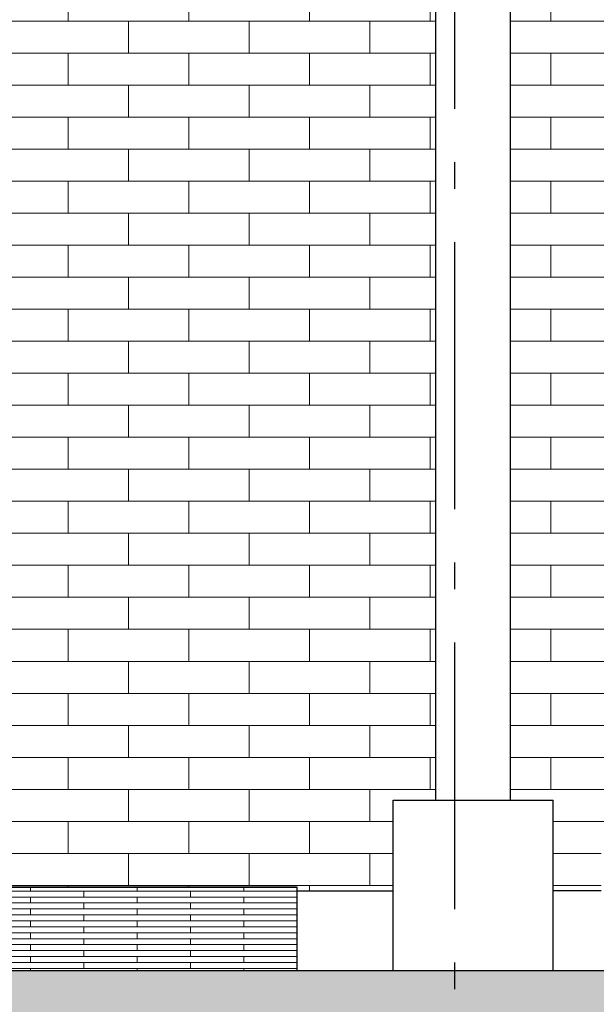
# Model space of a CAD drawing. Header units: millimetres. Extents: x -82736 to -49966, y 850 to 13065.
# Tile 14 of 28: x -62293 to -61213, y 3437 to 5283. Entities that reach past the tile are written whole.
import ezdxf
from ezdxf.enums import TextEntityAlignment as Align

# ---------------------------------------------------------------- set-up
doc = ezdxf.new("R2010")
doc.units = ezdxf.units.MM
doc.header["$LTSCALE"] = 0.5
doc.header["$MEASUREMENT"] = 0
doc.linetypes.add('Akselinje', pattern=[1500, 1000, -200, 100, -200])
doc.linetypes.add('PLINE', pattern=[0])
for name, color, linetype in [('216- Direkte fundamentering(Nye konstruksjoner)', 7, 'Continuous'), ('222- Søyler', 7, 'Continuous'), ('232- Ikke-bærende yttervegger', 7, 'Continuous'), ('252- Gulv på grunn_ bunnplate(Nye konstruksjoner)', 7, 'Continuous'), ('283- Ramper(Nye konstruksjoner)', 7, 'Continuous'), ('71-- Bearbeidet terreng', 7, 'Continuous'), ('71-- Bearbeidet terreng (Skravur)', 7, 'Continuous'), ('82-- Modullinjer', 7, 'Continuous')]:
    doc.layers.add(name, color=color, linetype=linetype)
doc.layers.add('235- Utvendig kledning og overflate', color=7, linetype='Continuous', lineweight=0)
doc.layers.add('255- Gulvoverflate(Nye konstruksjoner)', color=7, linetype='Continuous', lineweight=0)
doc.styles.add('GENERATED_STYLE_1', font='arial.ttf')

# ---------------------------------------------------------------- blocks, each defined once
blk = doc.blocks.new('*X5')
at = {"layer": '235- Utvendig kledning og overflate', "linetype": 'PLINE'}
for p, q in [((-61297.5, 5280), (-61297.5, 5340)), ((-61297.5, 5280), (-61297.5, 5340)), ((-61303.2, 5280), (-61297.5, 5280)), ((-61297.5, 5280), (-61193.2, 5280)), ((-61297.5, 5220), (-61303.2, 5220)), ((-61193.2, 5220), (-61297.5, 5220)), ((-61297.5, 5160), (-61297.5, 5220)), ((-61297.5, 5160), (-61297.5, 5220)), ((-61303.2, 5160), (-61297.5, 5160)), ((-61297.5, 5160), (-61193.2, 5160)), ((-61297.5, 5100), (-61303.2, 5100)), ((-61193.2, 5100), (-61297.5, 5100)), ((-61297.5, 5040), (-61297.5, 5100)), ((-61297.5, 5040), (-61297.5, 5100)), ((-61303.2, 5040), (-61297.5, 5040)), ((-61297.5, 5040), (-61193.2, 5040)), ((-61297.5, 4980), (-61303.2, 4980)), ((-61193.2, 4980), (-61297.5, 4980)), ((-61297.5, 4920), (-61297.5, 4980)), ((-61297.5, 4920), (-61297.5, 4980)), ((-61303.2, 4920), (-61297.5, 4920)), ((-61297.5, 4920), (-61193.2, 4920)), ((-61297.5, 4860), (-61303.2, 4860)), ((-61193.2, 4860), (-61297.5, 4860)), ((-61297.5, 4800), (-61297.5, 4860)), ((-61297.5, 4800), (-61297.5, 4860)), ((-61303.2, 4800), (-61297.5, 4800)), ((-61297.5, 4800), (-61193.2, 4800)), ((-61297.5, 4740), (-61303.2, 4740)), ((-61193.2, 4740), (-61297.5, 4740)), ((-61297.5, 4680), (-61297.5, 4740)), ((-61297.5, 4680), (-61297.5, 4740)), ((-61303.2, 4680), (-61297.5, 4680)), ((-61297.5, 4680), (-61193.2, 4680)), ((-61297.5, 4620), (-61303.2, 4620)), ((-61193.2, 4620), (-61297.5, 4620)), ((-61297.5, 4560), (-61297.5, 4620)), ((-61297.5, 4560), (-61297.5, 4620)), ((-61303.2, 4560), (-61297.5, 4560)), ((-61297.5, 4560), (-61193.2, 4560)), ((-61297.5, 4500), (-61303.2, 4500)), ((-61193.2, 4500), (-61297.5, 4500)), ((-61297.5, 4440), (-61297.5, 4500)), ((-61297.5, 4440), (-61297.5, 4500)), ((-61303.2, 4440), (-61297.5, 4440)), ((-61297.5, 4440), (-61193.2, 4440)), ((-61297.5, 4380), (-61303.2, 4380)), ((-61193.2, 4380), (-61297.5, 4380)), ((-61297.5, 4320), (-61297.5, 4380)), ((-61297.5, 4320), (-61297.5, 4380)), ((-61303.2, 4320), (-61297.5, 4320)), ((-61297.5, 4320), (-61193.2, 4320)), ((-61297.5, 4260), (-61303.2, 4260)), ((-61193.2, 4260), (-61297.5, 4260)), ((-61297.5, 4200), (-61297.5, 4260)), ((-61297.5, 4200), (-61297.5, 4260)), ((-61303.2, 4200), (-61297.5, 4200)), ((-61297.5, 4200), (-61193.2, 4200)), ((-61297.5, 4140), (-61303.2, 4140)), ((-61193.2, 4140), (-61297.5, 4140)), ((-61297.5, 4080), (-61297.5, 4140)), ((-61297.5, 4080), (-61297.5, 4140)), ((-61303.2, 4080), (-61297.5, 4080)), ((-61297.5, 4080), (-61193.2, 4080)), ((-61297.5, 4020), (-61303.2, 4020)), ((-61193.2, 4020), (-61297.5, 4020)), ((-61297.5, 3960), (-61297.5, 4020)), ((-61297.5, 3960), (-61297.5, 4020)), ((-61303.2, 3960), (-61297.5, 3960)), ((-61297.5, 3960), (-61193.2, 3960)), ((-61297.5, 3900), (-61303.2, 3900)), ((-61193.2, 3900), (-61297.5, 3900)), ((-61297.5, 3840), (-61297.5, 3900)), ((-61297.5, 3840), (-61297.5, 3900)), ((-61303.2, 3840), (-61297.5, 3840)), ((-61297.5, 3840), (-61193.2, 3840)), ((-61193.2, 3780), (-61293.2, 3780)), ((-61293.2, 3720), (-61203.1, 3720)), ((-61203.1, 3660), (-61293.2, 3660))]:
    blk.add_line(p, q, dxfattribs=at)
blk = doc.blocks.new('*X8')
at = {"layer": '235- Utvendig kledning og overflate', "linetype": 'PLINE'}
for p, q in [((-62202.2, 5280), (-62202.2, 5340)), ((-62202.2, 5280), (-62202.2, 5340)), ((-61976.1, 5280), (-61976.1, 5340)), ((-61976.1, 5280), (-61976.1, 5340)), ((-61749.9, 5280), (-61749.9, 5340)), ((-61749.9, 5280), (-61749.9, 5340)), ((-61523.7, 5280), (-61523.7, 5340)), ((-61523.7, 5280), (-61523.7, 5340)), ((-62428.4, 5280), (-62202.2, 5280)), ((-62202.2, 5280), (-61976.1, 5280)), ((-62089.2, 5220), (-62089.2, 5280)), ((-61976.1, 5280), (-61749.9, 5280)), ((-61863, 5220), (-61863, 5280)), ((-61749.9, 5280), (-61523.7, 5280)), ((-61636.8, 5220), (-61636.8, 5280)), ((-61523.7, 5280), (-61513.2, 5280)), ((-62202.2, 5220), (-62428.4, 5220)), ((-61976.1, 5220), (-62202.2, 5220)), ((-62202.2, 5160), (-62202.2, 5220)), ((-62202.2, 5160), (-62202.2, 5220)), ((-61749.9, 5220), (-61976.1, 5220)), ((-61976.1, 5160), (-61976.1, 5220)), ((-61976.1, 5160), (-61976.1, 5220)), ((-61523.7, 5220), (-61749.9, 5220)), ((-61749.9, 5160), (-61749.9, 5220)), ((-61749.9, 5160), (-61749.9, 5220)), ((-61513.2, 5220), (-61523.7, 5220)), ((-61523.7, 5160), (-61523.7, 5220)), ((-61523.7, 5160), (-61523.7, 5220)), ((-62428.4, 5160), (-62202.2, 5160)), ((-62202.2, 5160), (-61976.1, 5160)), ((-62089.2, 5100), (-62089.2, 5160)), ((-61976.1, 5160), (-61749.9, 5160)), ((-61863, 5100), (-61863, 5160)), ((-61749.9, 5160), (-61523.7, 5160)), ((-61636.8, 5100), (-61636.8, 5160)), ((-61523.7, 5160), (-61513.2, 5160)), ((-62202.2, 5100), (-62428.4, 5100)), ((-61976.1, 5100), (-62202.2, 5100)), ((-62202.2, 5040), (-62202.2, 5100)), ((-62202.2, 5040), (-62202.2, 5100)), ((-61749.9, 5100), (-61976.1, 5100)), ((-61976.1, 5040), (-61976.1, 5100)), ((-61976.1, 5040), (-61976.1, 5100)), ((-61523.7, 5100), (-61749.9, 5100)), ((-61749.9, 5040), (-61749.9, 5100)), ((-61749.9, 5040), (-61749.9, 5100)), ((-61513.2, 5100), (-61523.7, 5100)), ((-61523.7, 5040), (-61523.7, 5100)), ((-61523.7, 5040), (-61523.7, 5100)), ((-62428.4, 5040), (-62202.2, 5040)), ((-62202.2, 5040), (-61976.1, 5040)), ((-62089.2, 4980), (-62089.2, 5040)), ((-61976.1, 5040), (-61749.9, 5040)), ((-61863, 4980), (-61863, 5040)), ((-61749.9, 5040), (-61523.7, 5040)), ((-61636.8, 4980), (-61636.8, 5040)), ((-61523.7, 5040), (-61513.2, 5040)), ((-62202.2, 4980), (-62428.4, 4980)), ((-61976.1, 4980), (-62202.2, 4980)), ((-62202.2, 4920), (-62202.2, 4980)), ((-62202.2, 4920), (-62202.2, 4980)), ((-61749.9, 4980), (-61976.1, 4980)), ((-61976.1, 4920), (-61976.1, 4980)), ((-61976.1, 4920), (-61976.1, 4980)), ((-61523.7, 4980), (-61749.9, 4980)), ((-61749.9, 4920), (-61749.9, 4980)), ((-61749.9, 4920), (-61749.9, 4980)), ((-61513.2, 4980), (-61523.7, 4980)), ((-61523.7, 4920), (-61523.7, 4980)), ((-61523.7, 4920), (-61523.7, 4980)), ((-62428.4, 4920), (-62202.2, 4920)), ((-62202.2, 4920), (-61976.1, 4920)), ((-62089.2, 4860), (-62089.2, 4920)), ((-61976.1, 4920), (-61749.9, 4920)), ((-61863, 4860), (-61863, 4920)), ((-61749.9, 4920), (-61523.7, 4920)), ((-61636.8, 4860), (-61636.8, 4920)), ((-61523.7, 4920), (-61513.2, 4920)), ((-62202.2, 4860), (-62428.4, 4860)), ((-61976.1, 4860), (-62202.2, 4860)), ((-62202.2, 4800), (-62202.2, 4860)), ((-62202.2, 4800), (-62202.2, 4860)), ((-61749.9, 4860), (-61976.1, 4860)), ((-61976.1, 4800), (-61976.1, 4860)), ((-61976.1, 4800), (-61976.1, 4860)), ((-61523.7, 4860), (-61749.9, 4860)), ((-61749.9, 4800), (-61749.9, 4860)), ((-61749.9, 4800), (-61749.9, 4860)), ((-61513.2, 4860), (-61523.7, 4860)), ((-61523.7, 4800), (-61523.7, 4860)), ((-61523.7, 4800), (-61523.7, 4860)), ((-62428.4, 4800), (-62202.2, 4800)), ((-62202.2, 4800), (-61976.1, 4800)), ((-62089.2, 4740), (-62089.2, 4800)), ((-61976.1, 4800), (-61749.9, 4800)), ((-61863, 4740), (-61863, 4800)), ((-61749.9, 4800), (-61523.7, 4800)), ((-61636.8, 4740), (-61636.8, 4800)), ((-61523.7, 4800), (-61513.2, 4800)), ((-62202.2, 4740), (-62428.4, 4740)), ((-61976.1, 4740), (-62202.2, 4740)), ((-62202.2, 4680), (-62202.2, 4740)), ((-62202.2, 4680), (-62202.2, 4740)), ((-61749.9, 4740), (-61976.1, 4740)), ((-61976.1, 4680), (-61976.1, 4740)), ((-61976.1, 4680), (-61976.1, 4740)), ((-61523.7, 4740), (-61749.9, 4740)), ((-61749.9, 4680), (-61749.9, 4740)), ((-61749.9, 4680), (-61749.9, 4740)), ((-61513.2, 4740), (-61523.7, 4740)), ((-61523.7, 4680), (-61523.7, 4740)), ((-61523.7, 4680), (-61523.7, 4740)), ((-62428.4, 4680), (-62202.2, 4680)), ((-62202.2, 4680), (-61976.1, 4680)), ((-62089.2, 4620), (-62089.2, 4680)), ((-61976.1, 4680), (-61749.9, 4680)), ((-61863, 4620), (-61863, 4680)), ((-61749.9, 4680), (-61523.7, 4680)), ((-61636.8, 4620), (-61636.8, 4680)), ((-61523.7, 4680), (-61513.2, 4680)), ((-62202.2, 4620), (-62428.4, 4620)), ((-61976.1, 4620), (-62202.2, 4620)), ((-62202.2, 4560), (-62202.2, 4620)), ((-62202.2, 4560), (-62202.2, 4620)), ((-61749.9, 4620), (-61976.1, 4620)), ((-61976.1, 4560), (-61976.1, 4620)), ((-61976.1, 4560), (-61976.1, 4620)), ((-61523.7, 4620), (-61749.9, 4620)), ((-61749.9, 4560), (-61749.9, 4620)), ((-61749.9, 4560), (-61749.9, 4620)), ((-61513.2, 4620), (-61523.7, 4620)), ((-61523.7, 4560), (-61523.7, 4620)), ((-61523.7, 4560), (-61523.7, 4620)), ((-62428.4, 4560), (-62202.2, 4560)), ((-62202.2, 4560), (-61976.1, 4560)), ((-62089.2, 4500), (-62089.2, 4560)), ((-61976.1, 4560), (-61749.9, 4560)), ((-61863, 4500), (-61863, 4560)), ((-61749.9, 4560), (-61523.7, 4560)), ((-61636.8, 4500), (-61636.8, 4560)), ((-61523.7, 4560), (-61513.2, 4560)), ((-62202.2, 4500), (-62428.4, 4500)), ((-61976.1, 4500), (-62202.2, 4500)), ((-62202.2, 4440), (-62202.2, 4500)), ((-62202.2, 4440), (-62202.2, 4500)), ((-61749.9, 4500), (-61976.1, 4500)), ((-61976.1, 4440), (-61976.1, 4500)), ((-61976.1, 4440), (-61976.1, 4500)), ((-61523.7, 4500), (-61749.9, 4500)), ((-61749.9, 4440), (-61749.9, 4500)), ((-61749.9, 4440), (-61749.9, 4500)), ((-61513.2, 4500), (-61523.7, 4500)), ((-61523.7, 4440), (-61523.7, 4500)), ((-61523.7, 4440), (-61523.7, 4500)), ((-62428.4, 4440), (-62202.2, 4440)), ((-62202.2, 4440), (-61976.1, 4440)), ((-62089.2, 4380), (-62089.2, 4440)), ((-61976.1, 4440), (-61749.9, 4440)), ((-61863, 4380), (-61863, 4440)), ((-61749.9, 4440), (-61523.7, 4440)), ((-61636.8, 4380), (-61636.8, 4440)), ((-61523.7, 4440), (-61513.2, 4440)), ((-62202.2, 4380), (-62428.4, 4380)), ((-61976.1, 4380), (-62202.2, 4380)), ((-62202.2, 4320), (-62202.2, 4380)), ((-62202.2, 4320), (-62202.2, 4380)), ((-61749.9, 4380), (-61976.1, 4380)), ((-61976.1, 4320), (-61976.1, 4380)), ((-61976.1, 4320), (-61976.1, 4380)), ((-61523.7, 4380), (-61749.9, 4380)), ((-61749.9, 4320), (-61749.9, 4380)), ((-61749.9, 4320), (-61749.9, 4380)), ((-61513.2, 4380), (-61523.7, 4380)), ((-61523.7, 4320), (-61523.7, 4380)), ((-61523.7, 4320), (-61523.7, 4380)), ((-62428.4, 4320), (-62202.2, 4320)), ((-62202.2, 4320), (-61976.1, 4320)), ((-62089.2, 4260), (-62089.2, 4320)), ((-61976.1, 4320), (-61749.9, 4320)), ((-61863, 4260), (-61863, 4320)), ((-61749.9, 4320), (-61523.7, 4320)), ((-61636.8, 4260), (-61636.8, 4320)), ((-61523.7, 4320), (-61513.2, 4320)), ((-62202.2, 4260), (-62428.4, 4260)), ((-61976.1, 4260), (-62202.2, 4260)), ((-62202.2, 4200), (-62202.2, 4260)), ((-62202.2, 4200), (-62202.2, 4260)), ((-61749.9, 4260), (-61976.1, 4260)), ((-61976.1, 4200), (-61976.1, 4260)), ((-61976.1, 4200), (-61976.1, 4260)), ((-61523.7, 4260), (-61749.9, 4260)), ((-61749.9, 4200), (-61749.9, 4260)), ((-61749.9, 4200), (-61749.9, 4260)), ((-61513.2, 4260), (-61523.7, 4260)), ((-61523.7, 4200), (-61523.7, 4260)), ((-61523.7, 4200), (-61523.7, 4260)), ((-62428.4, 4200), (-62202.2, 4200)), ((-62202.2, 4200), (-61976.1, 4200)), ((-62089.2, 4140), (-62089.2, 4200)), ((-61976.1, 4200), (-61749.9, 4200)), ((-61863, 4140), (-61863, 4200)), ((-61749.9, 4200), (-61523.7, 4200)), ((-61636.8, 4140), (-61636.8, 4200)), ((-61523.7, 4200), (-61513.2, 4200)), ((-62202.2, 4140), (-62428.4, 4140)), ((-61976.1, 4140), (-62202.2, 4140)), ((-62202.2, 4080), (-62202.2, 4140)), ((-62202.2, 4080), (-62202.2, 4140)), ((-61749.9, 4140), (-61976.1, 4140)), ((-61976.1, 4080), (-61976.1, 4140)), ((-61976.1, 4080), (-61976.1, 4140)), ((-61523.7, 4140), (-61749.9, 4140)), ((-61749.9, 4080), (-61749.9, 4140)), ((-61749.9, 4080), (-61749.9, 4140)), ((-61513.2, 4140), (-61523.7, 4140)), ((-61523.7, 4080), (-61523.7, 4140)), ((-61523.7, 4080), (-61523.7, 4140)), ((-62428.4, 4080), (-62202.2, 4080)), ((-62202.2, 4080), (-61976.1, 4080)), ((-62089.2, 4020), (-62089.2, 4080)), ((-61976.1, 4080), (-61749.9, 4080)), ((-61863, 4020), (-61863, 4080)), ((-61749.9, 4080), (-61523.7, 4080)), ((-61636.8, 4020), (-61636.8, 4080)), ((-61523.7, 4080), (-61513.2, 4080)), ((-62202.2, 4020), (-62428.4, 4020)), ((-61976.1, 4020), (-62202.2, 4020)), ((-62202.2, 3960), (-62202.2, 4020)), ((-62202.2, 3960), (-62202.2, 4020)), ((-61749.9, 4020), (-61976.1, 4020)), ((-61976.1, 3960), (-61976.1, 4020)), ((-61976.1, 3960), (-61976.1, 4020)), ((-61523.7, 4020), (-61749.9, 4020)), ((-61749.9, 3960), (-61749.9, 4020)), ((-61749.9, 3960), (-61749.9, 4020)), ((-61513.2, 4020), (-61523.7, 4020)), ((-61523.7, 3960), (-61523.7, 4020)), ((-61523.7, 3960), (-61523.7, 4020)), ((-62428.4, 3960), (-62202.2, 3960)), ((-62202.2, 3960), (-61976.1, 3960)), ((-62089.2, 3900), (-62089.2, 3960)), ((-61976.1, 3960), (-61749.9, 3960)), ((-61863, 3900), (-61863, 3960)), ((-61749.9, 3960), (-61523.7, 3960)), ((-61636.8, 3900), (-61636.8, 3960)), ((-61523.7, 3960), (-61513.2, 3960)), ((-62202.2, 3900), (-62428.4, 3900)), ((-61976.1, 3900), (-62202.2, 3900)), ((-62202.2, 3840), (-62202.2, 3900)), ((-62202.2, 3840), (-62202.2, 3900)), ((-61749.9, 3900), (-61976.1, 3900)), ((-61976.1, 3840), (-61976.1, 3900)), ((-61976.1, 3840), (-61976.1, 3900)), ((-61523.7, 3900), (-61749.9, 3900)), ((-61749.9, 3840), (-61749.9, 3900)), ((-61749.9, 3840), (-61749.9, 3900)), ((-61513.2, 3900), (-61523.7, 3900)), ((-61523.7, 3840), (-61523.7, 3900)), ((-61523.7, 3840), (-61523.7, 3900)), ((-62428.4, 3840), (-62202.2, 3840)), ((-62202.2, 3840), (-61976.1, 3840)), ((-62089.2, 3780), (-62089.2, 3840)), ((-61976.1, 3840), (-61749.9, 3840)), ((-61863, 3780), (-61863, 3840)), ((-61749.9, 3840), (-61523.7, 3840)), ((-61636.8, 3780), (-61636.8, 3840)), ((-61523.7, 3840), (-61513.2, 3840)), ((-62202.2, 3780), (-62428.4, 3780)), ((-61976.1, 3780), (-62202.2, 3780)), ((-62202.2, 3720), (-62202.2, 3780)), ((-62202.2, 3720), (-62202.2, 3780)), ((-61749.9, 3780), (-61976.1, 3780)), ((-61976.1, 3720), (-61976.1, 3780)), ((-61976.1, 3720), (-61976.1, 3780)), ((-61593.2, 3780), (-61749.9, 3780)), ((-61749.9, 3720), (-61749.9, 3780)), ((-61749.9, 3720), (-61749.9, 3780)), ((-62428.4, 3720), (-62202.2, 3720)), ((-62202.2, 3720), (-61976.1, 3720)), ((-62089.2, 3660), (-62089.2, 3720)), ((-61976.1, 3720), (-61749.9, 3720)), ((-61863, 3660), (-61863, 3720)), ((-61749.9, 3720), (-61593.2, 3720)), ((-61636.8, 3660), (-61636.8, 3720)), ((-62202.2, 3660), (-62428.4, 3660)), ((-61976.1, 3660), (-62202.2, 3660)), ((-62202.2, 3656.6), (-62202.2, 3660)), ((-62202.2, 3656.6), (-62202.2, 3660)), ((-61749.9, 3660), (-61976.1, 3660)), ((-61976.1, 3656.6), (-61976.1, 3660)), ((-61976.1, 3656.6), (-61976.1, 3660)), ((-61593.2, 3660), (-61749.9, 3660)), ((-61749.9, 3650), (-61749.9, 3660)), ((-61749.9, 3650), (-61749.9, 3660))]:
    blk.add_line(p, q, dxfattribs=at)
blk = doc.blocks.new('*X9')
at = {"layer": '235- Utvendig kledning og overflate', "linetype": 'PLINE'}
for p, q in [((-61373.2, 5280), (-61303.2, 5280)), ((-61303.2, 5220), (-61373.2, 5220)), ((-61373.2, 5160), (-61303.2, 5160)), ((-61303.2, 5100), (-61373.2, 5100)), ((-61373.2, 5040), (-61303.2, 5040)), ((-61303.2, 4980), (-61373.2, 4980)), ((-61373.2, 4920), (-61303.2, 4920)), ((-61303.2, 4860), (-61373.2, 4860)), ((-61373.2, 4800), (-61303.2, 4800)), ((-61303.2, 4740), (-61373.2, 4740)), ((-61373.2, 4680), (-61303.2, 4680)), ((-61303.2, 4620), (-61373.2, 4620)), ((-61373.2, 4560), (-61303.2, 4560)), ((-61303.2, 4500), (-61373.2, 4500)), ((-61373.2, 4440), (-61303.2, 4440)), ((-61303.2, 4380), (-61373.2, 4380)), ((-61373.2, 4320), (-61303.2, 4320)), ((-61303.2, 4260), (-61373.2, 4260)), ((-61373.2, 4200), (-61303.2, 4200)), ((-61303.2, 4140), (-61373.2, 4140)), ((-61373.2, 4080), (-61303.2, 4080)), ((-61303.2, 4020), (-61373.2, 4020)), ((-61373.2, 3960), (-61303.2, 3960)), ((-61303.2, 3900), (-61373.2, 3900)), ((-61373.2, 3840), (-61303.2, 3840))]:
    blk.add_line(p, q, dxfattribs=at)
blk = doc.blocks.new('*X85')
at = {"layer": '255- Gulvoverflate(Nye konstruksjoner)', "linetype": 'PLINE'}
for p, q in [((-62873.2, 3649.5), (-62873.2, 3656.6)), ((-62873.2, 3656.6), (-62873.2, 3649.5)), ((-62673.2, 3656.6), (-62673.2, 3649.5)), ((-62473.2, 3649.5), (-62473.2, 3656.6)), ((-62473.2, 3656.6), (-62473.2, 3649.5)), ((-62273.2, 3656.6), (-62273.2, 3649.5)), ((-62073.2, 3649.5), (-62073.2, 3656.6)), ((-62073.2, 3656.6), (-62073.2, 3649.5)), ((-61873.2, 3656.6), (-61873.2, 3649.5)), ((-62973.2, 3649.5), (-62773.2, 3649.5)), ((-62873.2, 3649.5), (-62973.2, 3649.5)), ((-62773.2, 3638.3), (-62973.2, 3638.3)), ((-62973.2, 3638.3), (-62873.2, 3638.3)), ((-62673.2, 3649.5), (-62873.2, 3649.5)), ((-62873.2, 3638.3), (-62673.2, 3638.3)), ((-62873.2, 3627.2), (-62873.2, 3638.3)), ((-62873.2, 3638.3), (-62873.2, 3627.2)), ((-62773.2, 3649.5), (-62573.2, 3649.5)), ((-62773.2, 3638.3), (-62773.2, 3649.5)), ((-62773.2, 3649.5), (-62773.2, 3638.3)), ((-62573.2, 3638.3), (-62773.2, 3638.3)), ((-62573.2, 3649.5), (-62673.2, 3649.5)), ((-62673.2, 3638.3), (-62673.2, 3627.2)), ((-62573.2, 3649.5), (-62573.2, 3638.3)), ((-62573.2, 3649.5), (-62373.2, 3649.5)), ((-62473.2, 3649.5), (-62573.2, 3649.5)), ((-62373.2, 3638.3), (-62573.2, 3638.3)), ((-62573.2, 3638.3), (-62473.2, 3638.3)), ((-62273.2, 3649.5), (-62473.2, 3649.5)), ((-62473.2, 3638.3), (-62273.2, 3638.3)), ((-62473.2, 3627.2), (-62473.2, 3638.3)), ((-62473.2, 3638.3), (-62473.2, 3627.2)), ((-62373.2, 3649.5), (-62173.2, 3649.5)), ((-62373.2, 3638.3), (-62373.2, 3649.5)), ((-62373.2, 3649.5), (-62373.2, 3638.3)), ((-62173.2, 3638.3), (-62373.2, 3638.3)), ((-62173.2, 3649.5), (-62273.2, 3649.5)), ((-62273.2, 3638.3), (-62273.2, 3627.2)), ((-62173.2, 3649.5), (-62173.2, 3638.3)), ((-62173.2, 3649.5), (-61973.2, 3649.5)), ((-62073.2, 3649.5), (-62173.2, 3649.5)), ((-61973.2, 3638.3), (-62173.2, 3638.3)), ((-62173.2, 3638.3), (-62073.2, 3638.3)), ((-61873.2, 3649.5), (-62073.2, 3649.5)), ((-62073.2, 3638.3), (-61873.2, 3638.3)), ((-62073.2, 3627.2), (-62073.2, 3638.3)), ((-62073.2, 3638.3), (-62073.2, 3627.2)), ((-61973.2, 3649.5), (-61773.2, 3649.5)), ((-61973.2, 3638.3), (-61973.2, 3649.5)), ((-61973.2, 3649.5), (-61973.2, 3638.3)), ((-61773.2, 3638.3), (-61973.2, 3638.3)), ((-61773.2, 3649.5), (-61873.2, 3649.5)), ((-61873.2, 3638.3), (-61873.2, 3627.2)), ((-61773.2, 3649.5), (-61773.2, 3638.3)), ((-61773.2, 3649.5), (-61773.1, 3649.5)), ((-61773.1, 3649.5), (-61773.2, 3649.5)), ((-61773.1, 3638.3), (-61773.2, 3638.3)), ((-61773.2, 3638.3), (-61773.1, 3638.3)), ((-62973.2, 3627.2), (-62773.2, 3627.2)), ((-62873.2, 3627.2), (-62973.2, 3627.2)), ((-62673.2, 3627.2), (-62873.2, 3627.2)), ((-62773.2, 3627.2), (-62573.2, 3627.2)), ((-62773.2, 3616), (-62773.2, 3627.2)), ((-62773.2, 3627.2), (-62773.2, 3616)), ((-62573.2, 3627.2), (-62673.2, 3627.2)), ((-62573.2, 3627.2), (-62573.2, 3616)), ((-62573.2, 3627.2), (-62373.2, 3627.2)), ((-62473.2, 3627.2), (-62573.2, 3627.2)), ((-62273.2, 3627.2), (-62473.2, 3627.2)), ((-62373.2, 3627.2), (-62173.2, 3627.2)), ((-62373.2, 3616), (-62373.2, 3627.2)), ((-62373.2, 3627.2), (-62373.2, 3616)), ((-62173.2, 3627.2), (-62273.2, 3627.2)), ((-62173.2, 3627.2), (-62173.2, 3616)), ((-62173.2, 3627.2), (-61973.2, 3627.2)), ((-62073.2, 3627.2), (-62173.2, 3627.2)), ((-61873.2, 3627.2), (-62073.2, 3627.2)), ((-61973.2, 3627.2), (-61773.2, 3627.2)), ((-61973.2, 3616), (-61973.2, 3627.2)), ((-61973.2, 3627.2), (-61973.2, 3616)), ((-61773.2, 3627.2), (-61873.2, 3627.2)), ((-61773.2, 3627.2), (-61773.2, 3616)), ((-61773.2, 3627.2), (-61773.1, 3627.2)), ((-61773.1, 3627.2), (-61773.2, 3627.2)), ((-62773.2, 3616), (-62973.2, 3616)), ((-62973.2, 3616), (-62873.2, 3616)), ((-62973.2, 3604.8), (-62773.2, 3604.8)), ((-62873.2, 3604.8), (-62973.2, 3604.8)), ((-62873.2, 3616), (-62673.2, 3616)), ((-62873.2, 3604.8), (-62873.2, 3616)), ((-62873.2, 3616), (-62873.2, 3604.8)), ((-62673.2, 3604.8), (-62873.2, 3604.8)), ((-62573.2, 3616), (-62773.2, 3616)), ((-62773.2, 3604.8), (-62573.2, 3604.8)), ((-62773.2, 3593.7), (-62773.2, 3604.8)), ((-62773.2, 3604.8), (-62773.2, 3593.7)), ((-62673.2, 3616), (-62673.2, 3604.8)), ((-62573.2, 3604.8), (-62673.2, 3604.8)), ((-62373.2, 3616), (-62573.2, 3616)), ((-62573.2, 3616), (-62473.2, 3616)), ((-62573.2, 3604.8), (-62573.2, 3593.7)), ((-62573.2, 3604.8), (-62373.2, 3604.8)), ((-62473.2, 3604.8), (-62573.2, 3604.8)), ((-62473.2, 3616), (-62273.2, 3616)), ((-62473.2, 3604.8), (-62473.2, 3616)), ((-62473.2, 3616), (-62473.2, 3604.8)), ((-62273.2, 3604.8), (-62473.2, 3604.8)), ((-62173.2, 3616), (-62373.2, 3616)), ((-62373.2, 3604.8), (-62173.2, 3604.8)), ((-62373.2, 3593.7), (-62373.2, 3604.8)), ((-62373.2, 3604.8), (-62373.2, 3593.7)), ((-62273.2, 3616), (-62273.2, 3604.8)), ((-62173.2, 3604.8), (-62273.2, 3604.8)), ((-61973.2, 3616), (-62173.2, 3616)), ((-62173.2, 3616), (-62073.2, 3616)), ((-62173.2, 3604.8), (-62173.2, 3593.7)), ((-62173.2, 3604.8), (-61973.2, 3604.8)), ((-62073.2, 3604.8), (-62173.2, 3604.8)), ((-62073.2, 3616), (-61873.2, 3616)), ((-62073.2, 3604.8), (-62073.2, 3616)), ((-62073.2, 3616), (-62073.2, 3604.8)), ((-61873.2, 3604.8), (-62073.2, 3604.8)), ((-61773.2, 3616), (-61973.2, 3616)), ((-61973.2, 3604.8), (-61773.2, 3604.8)), ((-61973.2, 3593.7), (-61973.2, 3604.8)), ((-61973.2, 3604.8), (-61973.2, 3593.7)), ((-61873.2, 3616), (-61873.2, 3604.8)), ((-61773.2, 3604.8), (-61873.2, 3604.8)), ((-61773.1, 3616), (-61773.2, 3616)), ((-61773.2, 3616), (-61773.1, 3616)), ((-61773.2, 3604.8), (-61773.2, 3593.7)), ((-61773.2, 3604.8), (-61773.1, 3604.8)), ((-61773.1, 3604.8), (-61773.2, 3604.8)), ((-62773.2, 3593.7), (-62973.2, 3593.7)), ((-62973.2, 3593.7), (-62873.2, 3593.7)), ((-62973.2, 3582.5), (-62773.2, 3582.5)), ((-62873.2, 3582.5), (-62973.2, 3582.5)), ((-62873.2, 3593.7), (-62673.2, 3593.7)), ((-62873.2, 3582.5), (-62873.2, 3593.7)), ((-62873.2, 3593.7), (-62873.2, 3582.5)), ((-62673.2, 3582.5), (-62873.2, 3582.5)), ((-62573.2, 3593.7), (-62773.2, 3593.7)), ((-62773.2, 3582.5), (-62573.2, 3582.5)), ((-62773.2, 3571.3), (-62773.2, 3582.5)), ((-62773.2, 3582.5), (-62773.2, 3571.3)), ((-62673.2, 3593.7), (-62673.2, 3582.5)), ((-62573.2, 3582.5), (-62673.2, 3582.5)), ((-62373.2, 3593.7), (-62573.2, 3593.7)), ((-62573.2, 3593.7), (-62473.2, 3593.7)), ((-62573.2, 3582.5), (-62573.2, 3571.3)), ((-62573.2, 3582.5), (-62373.2, 3582.5)), ((-62473.2, 3582.5), (-62573.2, 3582.5)), ((-62473.2, 3593.7), (-62273.2, 3593.7)), ((-62473.2, 3582.5), (-62473.2, 3593.7)), ((-62473.2, 3593.7), (-62473.2, 3582.5)), ((-62273.2, 3582.5), (-62473.2, 3582.5)), ((-62173.2, 3593.7), (-62373.2, 3593.7)), ((-62373.2, 3582.5), (-62173.2, 3582.5)), ((-62373.2, 3571.3), (-62373.2, 3582.5)), ((-62373.2, 3582.5), (-62373.2, 3571.3)), ((-62273.2, 3593.7), (-62273.2, 3582.5)), ((-62173.2, 3582.5), (-62273.2, 3582.5)), ((-61973.2, 3593.7), (-62173.2, 3593.7)), ((-62173.2, 3593.7), (-62073.2, 3593.7)), ((-62173.2, 3582.5), (-62173.2, 3571.3)), ((-62173.2, 3582.5), (-61973.2, 3582.5)), ((-62073.2, 3582.5), (-62173.2, 3582.5)), ((-62073.2, 3593.7), (-61873.2, 3593.7)), ((-62073.2, 3582.5), (-62073.2, 3593.7)), ((-62073.2, 3593.7), (-62073.2, 3582.5)), ((-61873.2, 3582.5), (-62073.2, 3582.5)), ((-61773.2, 3593.7), (-61973.2, 3593.7)), ((-61973.2, 3582.5), (-61773.2, 3582.5)), ((-61973.2, 3571.3), (-61973.2, 3582.5)), ((-61973.2, 3582.5), (-61973.2, 3571.3)), ((-61873.2, 3593.7), (-61873.2, 3582.5)), ((-61773.2, 3582.5), (-61873.2, 3582.5)), ((-61773.1, 3593.7), (-61773.2, 3593.7)), ((-61773.2, 3593.7), (-61773.1, 3593.7)), ((-61773.2, 3582.5), (-61773.2, 3571.3)), ((-61773.2, 3582.5), (-61773.1, 3582.5)), ((-61773.1, 3582.5), (-61773.2, 3582.5)), ((-62773.2, 3571.3), (-62973.2, 3571.3)), ((-62973.2, 3571.3), (-62873.2, 3571.3)), ((-62873.2, 3571.3), (-62673.2, 3571.3)), ((-62873.2, 3560.2), (-62873.2, 3571.3)), ((-62873.2, 3571.3), (-62873.2, 3560.2)), ((-62573.2, 3571.3), (-62773.2, 3571.3)), ((-62673.2, 3571.3), (-62673.2, 3560.2)), ((-62373.2, 3571.3), (-62573.2, 3571.3)), ((-62573.2, 3571.3), (-62473.2, 3571.3)), ((-62473.2, 3571.3), (-62273.2, 3571.3)), ((-62473.2, 3560.2), (-62473.2, 3571.3)), ((-62473.2, 3571.3), (-62473.2, 3560.2)), ((-62173.2, 3571.3), (-62373.2, 3571.3)), ((-62273.2, 3571.3), (-62273.2, 3560.2)), ((-61973.2, 3571.3), (-62173.2, 3571.3)), ((-62173.2, 3571.3), (-62073.2, 3571.3)), ((-62073.2, 3571.3), (-61873.2, 3571.3)), ((-62073.2, 3560.2), (-62073.2, 3571.3)), ((-62073.2, 3571.3), (-62073.2, 3560.2)), ((-61773.2, 3571.3), (-61973.2, 3571.3)), ((-61873.2, 3571.3), (-61873.2, 3560.2)), ((-61773.1, 3571.3), (-61773.2, 3571.3)), ((-61773.2, 3571.3), (-61773.1, 3571.3)), ((-62973.2, 3560.2), (-62773.2, 3560.2)), ((-62873.2, 3560.2), (-62973.2, 3560.2)), ((-62773.2, 3549), (-62973.2, 3549)), ((-62973.2, 3549), (-62873.2, 3549)), ((-62673.2, 3560.2), (-62873.2, 3560.2)), ((-62873.2, 3549), (-62673.2, 3549)), ((-62873.2, 3537.8), (-62873.2, 3549)), ((-62873.2, 3549), (-62873.2, 3537.8)), ((-62773.2, 3560.2), (-62573.2, 3560.2)), ((-62773.2, 3549), (-62773.2, 3560.2)), ((-62773.2, 3560.2), (-62773.2, 3549)), ((-62573.2, 3549), (-62773.2, 3549)), ((-62573.2, 3560.2), (-62673.2, 3560.2)), ((-62673.2, 3549), (-62673.2, 3537.8)), ((-62573.2, 3560.2), (-62573.2, 3549)), ((-62573.2, 3560.2), (-62373.2, 3560.2)), ((-62473.2, 3560.2), (-62573.2, 3560.2)), ((-62373.2, 3549), (-62573.2, 3549)), ((-62573.2, 3549), (-62473.2, 3549)), ((-62273.2, 3560.2), (-62473.2, 3560.2)), ((-62473.2, 3549), (-62273.2, 3549)), ((-62473.2, 3537.8), (-62473.2, 3549)), ((-62473.2, 3549), (-62473.2, 3537.8)), ((-62373.2, 3560.2), (-62173.2, 3560.2)), ((-62373.2, 3549), (-62373.2, 3560.2)), ((-62373.2, 3560.2), (-62373.2, 3549)), ((-62173.2, 3549), (-62373.2, 3549)), ((-62173.2, 3560.2), (-62273.2, 3560.2)), ((-62273.2, 3549), (-62273.2, 3537.8)), ((-62173.2, 3560.2), (-62173.2, 3549)), ((-62173.2, 3560.2), (-61973.2, 3560.2)), ((-62073.2, 3560.2), (-62173.2, 3560.2)), ((-61973.2, 3549), (-62173.2, 3549)), ((-62173.2, 3549), (-62073.2, 3549)), ((-61873.2, 3560.2), (-62073.2, 3560.2)), ((-62073.2, 3549), (-61873.2, 3549)), ((-62073.2, 3537.8), (-62073.2, 3549)), ((-62073.2, 3549), (-62073.2, 3537.8)), ((-61973.2, 3560.2), (-61773.2, 3560.2)), ((-61973.2, 3549), (-61973.2, 3560.2)), ((-61973.2, 3560.2), (-61973.2, 3549)), ((-61773.2, 3549), (-61973.2, 3549)), ((-61773.2, 3560.2), (-61873.2, 3560.2)), ((-61873.2, 3549), (-61873.2, 3537.8)), ((-61773.2, 3560.2), (-61773.2, 3549)), ((-61773.2, 3560.2), (-61773.1, 3560.2)), ((-61773.1, 3560.2), (-61773.2, 3560.2)), ((-61773.1, 3549), (-61773.2, 3549)), ((-61773.2, 3549), (-61773.1, 3549)), ((-62973.2, 3537.8), (-62773.2, 3537.8)), ((-62873.2, 3537.8), (-62973.2, 3537.8)), ((-62773.2, 3526.7), (-62973.2, 3526.7)), ((-62973.2, 3526.7), (-62873.2, 3526.7)), ((-62673.2, 3537.8), (-62873.2, 3537.8)), ((-62873.2, 3526.7), (-62673.2, 3526.7)), ((-62873.2, 3515.5), (-62873.2, 3526.7)), ((-62873.2, 3526.7), (-62873.2, 3515.5)), ((-62773.2, 3537.8), (-62573.2, 3537.8)), ((-62773.2, 3526.7), (-62773.2, 3537.8)), ((-62773.2, 3537.8), (-62773.2, 3526.7)), ((-62573.2, 3526.7), (-62773.2, 3526.7)), ((-62573.2, 3537.8), (-62673.2, 3537.8)), ((-62673.2, 3526.7), (-62673.2, 3515.5)), ((-62573.2, 3537.8), (-62573.2, 3526.7)), ((-62573.2, 3537.8), (-62373.2, 3537.8)), ((-62473.2, 3537.8), (-62573.2, 3537.8)), ((-62373.2, 3526.7), (-62573.2, 3526.7)), ((-62573.2, 3526.7), (-62473.2, 3526.7)), ((-62273.2, 3537.8), (-62473.2, 3537.8)), ((-62473.2, 3526.7), (-62273.2, 3526.7)), ((-62473.2, 3515.5), (-62473.2, 3526.7)), ((-62473.2, 3526.7), (-62473.2, 3515.5)), ((-62373.2, 3537.8), (-62173.2, 3537.8)), ((-62373.2, 3526.7), (-62373.2, 3537.8)), ((-62373.2, 3537.8), (-62373.2, 3526.7)), ((-62173.2, 3526.7), (-62373.2, 3526.7)), ((-62173.2, 3537.8), (-62273.2, 3537.8)), ((-62273.2, 3526.7), (-62273.2, 3515.5)), ((-62173.2, 3537.8), (-62173.2, 3526.7)), ((-62173.2, 3537.8), (-61973.2, 3537.8)), ((-62073.2, 3537.8), (-62173.2, 3537.8)), ((-61973.2, 3526.7), (-62173.2, 3526.7)), ((-62173.2, 3526.7), (-62073.2, 3526.7)), ((-61873.2, 3537.8), (-62073.2, 3537.8)), ((-62073.2, 3526.7), (-61873.2, 3526.7)), ((-62073.2, 3515.5), (-62073.2, 3526.7)), ((-62073.2, 3526.7), (-62073.2, 3515.5)), ((-61973.2, 3537.8), (-61773.2, 3537.8)), ((-61973.2, 3526.7), (-61973.2, 3537.8)), ((-61973.2, 3537.8), (-61973.2, 3526.7)), ((-61773.2, 3526.7), (-61973.2, 3526.7)), ((-61773.2, 3537.8), (-61873.2, 3537.8)), ((-61873.2, 3526.7), (-61873.2, 3515.5)), ((-61773.2, 3537.8), (-61773.2, 3526.7)), ((-61773.2, 3537.8), (-61773.1, 3537.8)), ((-61773.1, 3537.8), (-61773.2, 3537.8)), ((-61773.1, 3526.7), (-61773.2, 3526.7)), ((-61773.2, 3526.7), (-61773.1, 3526.7)), ((-62973.2, 3515.5), (-62773.2, 3515.5)), ((-62873.2, 3515.5), (-62973.2, 3515.5)), ((-62673.2, 3515.5), (-62873.2, 3515.5)), ((-62773.2, 3515.5), (-62573.2, 3515.5)), ((-62773.2, 3504.3), (-62773.2, 3515.5)), ((-62773.2, 3515.5), (-62773.2, 3504.3)), ((-62573.2, 3515.5), (-62673.2, 3515.5)), ((-62573.2, 3515.5), (-62573.2, 3504.3)), ((-62573.2, 3515.5), (-62373.2, 3515.5)), ((-62473.2, 3515.5), (-62573.2, 3515.5)), ((-62273.2, 3515.5), (-62473.2, 3515.5)), ((-62373.2, 3515.5), (-62173.2, 3515.5)), ((-62373.2, 3504.3), (-62373.2, 3515.5)), ((-62373.2, 3515.5), (-62373.2, 3504.3)), ((-62173.2, 3515.5), (-62273.2, 3515.5)), ((-62173.2, 3515.5), (-62173.2, 3504.3)), ((-62173.2, 3515.5), (-61973.2, 3515.5)), ((-62073.2, 3515.5), (-62173.2, 3515.5)), ((-61873.2, 3515.5), (-62073.2, 3515.5)), ((-61973.2, 3515.5), (-61773.2, 3515.5)), ((-61973.2, 3504.3), (-61973.2, 3515.5)), ((-61973.2, 3515.5), (-61973.2, 3504.3)), ((-61773.2, 3515.5), (-61873.2, 3515.5)), ((-61773.2, 3515.5), (-61773.2, 3504.3)), ((-61773.2, 3515.5), (-61773.1, 3515.5)), ((-61773.1, 3515.5), (-61773.2, 3515.5)), ((-62773.2, 3504.3), (-62973.2, 3504.3)), ((-62973.2, 3504.3), (-62873.2, 3504.3)), ((-62873.2, 3504.3), (-62673.2, 3504.3)), ((-62873.2, 3500), (-62873.2, 3504.3)), ((-62873.2, 3504.3), (-62873.2, 3500)), ((-62573.2, 3504.3), (-62773.2, 3504.3)), ((-62673.2, 3504.3), (-62673.2, 3500)), ((-62373.2, 3504.3), (-62573.2, 3504.3)), ((-62573.2, 3504.3), (-62473.2, 3504.3)), ((-62473.2, 3504.3), (-62273.2, 3504.3)), ((-62473.2, 3500), (-62473.2, 3504.3)), ((-62473.2, 3504.3), (-62473.2, 3500)), ((-62173.2, 3504.3), (-62373.2, 3504.3)), ((-62273.2, 3504.3), (-62273.2, 3500)), ((-61973.2, 3504.3), (-62173.2, 3504.3)), ((-62173.2, 3504.3), (-62073.2, 3504.3)), ((-62073.2, 3504.3), (-61873.2, 3504.3)), ((-62073.2, 3500), (-62073.2, 3504.3)), ((-62073.2, 3504.3), (-62073.2, 3500)), ((-61773.2, 3504.3), (-61973.2, 3504.3)), ((-61873.2, 3504.3), (-61873.2, 3500)), ((-61773.1, 3504.3), (-61773.2, 3504.3)), ((-61773.2, 3504.3), (-61773.1, 3504.3))]:
    blk.add_line(p, q, dxfattribs=at)
blk = doc.blocks.new('*X86')
at = {"layer": '255- Gulvoverflate(Nye konstruksjoner)', "linetype": 'PLINE'}
for p, q in [((-62800, 3656.6), (-62800, 3656.6)), ((-62600, 3656.6), (-62600, 3656.6)), ((-62600, 3656.6), (-62600, 3656.6)), ((-62400, 3656.6), (-62400, 3656.6)), ((-62200, 3656.6), (-62200, 3656.6)), ((-62200, 3656.6), (-62200, 3656.6)), ((-62000, 3656.6), (-62000, 3656.6)), ((-61800, 3656.6), (-61800, 3656.6)), ((-61800, 3656.6), (-61800, 3656.6))]:
    blk.add_line(p, q, dxfattribs=at)
blk = doc.blocks.new('Standard grid marker[2]', base_point=(-61478.2, 12565.5))
at = {"layer": '82-- Modullinjer', "linetype": 'Akselinje'}
blk.add_line((-61478.2, 12365.5), (-61478.2, 1550), dxfattribs=at)
at = {"layer": '82-- Modullinjer', "style": 'GENERATED_STYLE_1'}
for tag, p in [('AC_MarkerText_1_0', (-61478.2, 12903)), ('AC_MarkerText_1_1', (-61478.2, 1187.5))]:
    blk.add_attdef(tag, text='', height=175, rotation=360, dxfattribs=at).set_placement(p, align=Align.TOP_CENTER)

msp = doc.modelspace()

# ---------------------------------------------------------------- hatches: boundary and pattern name
at = {"layer": '71-- Bearbeidet terreng (Skravur)', "linetype": 'Continuous'}
msp.add_hatch(color=256, dxfattribs=at).paths.add_polyline_path([(-49966.4, 3500), (-82736.4, 3500), (-82736.4, 2500), (-49966.4, 2500)])

# ---------------------------------------------------------------- linework, layer by layer
at = {"layer": '216- Direkte fundamentering(Nye konstruksjoner)', "linetype": 'PLINE'}
for p, q in [((-61593.2, 3820), (-61293.2, 3820)), ((-61593.2, 3500), (-61593.2, 3820)), ((-61293.2, 3500), (-61293.2, 3820))]:
    msp.add_line(p, q, dxfattribs=at)
at = {"layer": '222- Søyler', "linetype": 'PLINE'}
for p, q in [((-61513.2, 3820), (-61513.2, 6314)), ((-61373.2, 3820), (-61373.2, 6314))]:
    msp.add_line(p, q, dxfattribs=at)
at = {"layer": '232- Ikke-bærende yttervegger', "linetype": 'PLINE'}
for p, q in [((-61773.1, 3650), (-61593.2, 3650)), ((-61203.1, 3650), (-61293.2, 3650))]:
    msp.add_line(p, q, dxfattribs=at)
at = {"layer": '252- Gulv på grunn_ bunnplate(Nye konstruksjoner)', "linetype": 'PLINE'}
msp.add_line((-62973.2, 3656.6), (-61773.1, 3656.6), dxfattribs=at)
at = {"layer": '283- Ramper(Nye konstruksjoner)', "linetype": 'PLINE'}
for p, q in [((-61773.1, 3656.6), (-62973.2, 3656.6)), ((-61773.1, 3500), (-61773.1, 3656.6))]:
    msp.add_line(p, q, dxfattribs=at)
at = {"layer": '71-- Bearbeidet terreng', "linetype": 'PLINE'}
msp.add_line((-49966.4, 3500), (-82736.4, 3500), dxfattribs=at)

# ---------------------------------------------------------------- block references
at = {"layer": '232- Ikke-bærende yttervegger'}
for name in ['*X8', '*X9', '*X5']:
    msp.add_blockref(name, (0, 0), dxfattribs=at)
at = {"layer": '252- Gulv på grunn_ bunnplate(Nye konstruksjoner)'}
msp.add_blockref('*X86', (0, 0), dxfattribs=at)
at = {"layer": '283- Ramper(Nye konstruksjoner)'}
msp.add_blockref('*X85', (0, 0), dxfattribs=at)
at = {"layer": '82-- Modullinjer', "linetype": 'PLINE'}
msp.add_blockref('Standard grid marker[2]', (-61478.2, 12565.5), dxfattribs=at)

doc.saveas('drawing.dxf')
